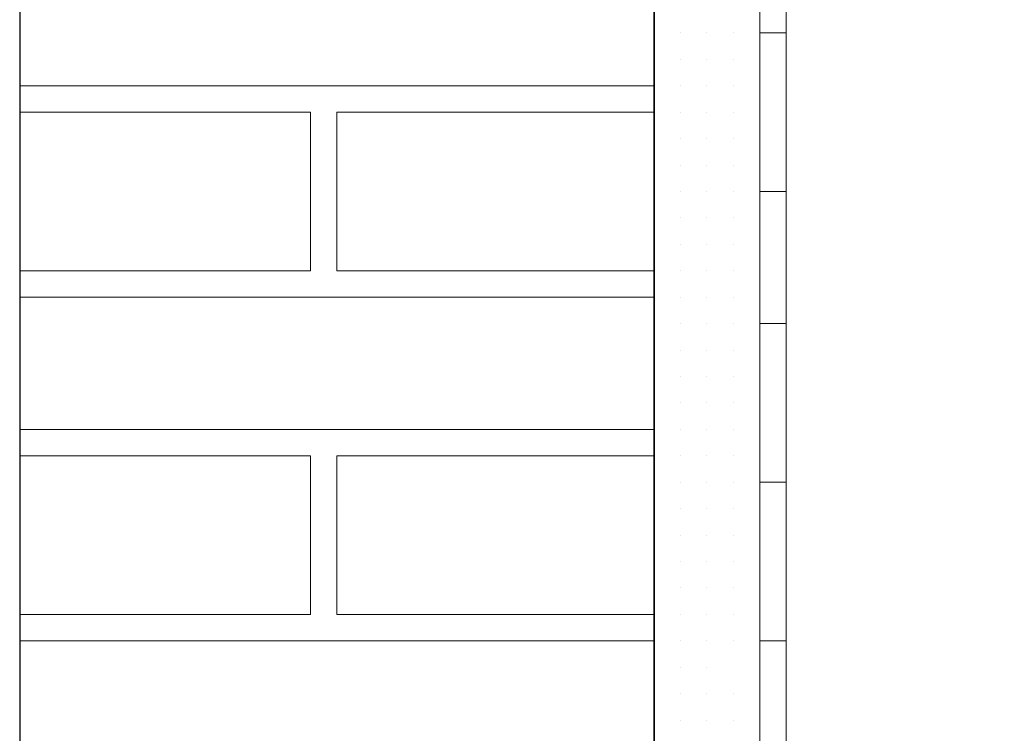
# Model space of a CAD drawing. Header units: metres. Extents: x 5.7 to 89.8, y 4 to 63.5.
# Tile 168 of 256: x 25.189 to 25.548, y 50.334 to 50.594. Entities that reach past the tile are written whole.
import ezdxf

# ---------------------------------------------------------------- set-up
doc = ezdxf.new("R2010")
doc.units = ezdxf.units.M
doc.header["$MEASUREMENT"] = 0
for name, color, linetype in [('PDF17_hatch-borshi', 7, 'Continuous'), ('PDF17_kaff', 7, 'Continuous'), ('PDF17_wall', 7, 'Continuous')]:
    doc.layers.add(name, color=color, linetype=linetype)

msp = doc.modelspace()

# ---------------------------------------------------------------- linework, layer by layer
at = {"layer": 'PDF17_hatch-borshi', "lineweight": 18}
for points in [[(25.41995, 50.58948), (25.41995, 50.58948)], [(25.41995, 50.58948), (25.41995, 50.58948)], [(25.41995, 50.58948), (25.41995, 50.58948)], [(25.41995, 50.58948), (25.41995, 50.58948)], [(25.41995, 50.58948), (25.41995, 50.58948)], [(25.42958, 50.58948), (25.42958, 50.58948)], [(25.42958, 50.58948), (25.42958, 50.58948)], [(25.42958, 50.58948), (25.42958, 50.58948)], [(25.42958, 50.58948), (25.42958, 50.58948)], [(25.43921, 50.58948), (25.43921, 50.58948)], [(25.43921, 50.58948), (25.43921, 50.58948)], [(25.43921, 50.58948), (25.43921, 50.58948)], [(25.43921, 50.58948), (25.43921, 50.58948)], [(25.43921, 50.58948), (25.43921, 50.58948)], [(25.44884, 50.58948), (25.44884, 50.58948)], [(25.44884, 50.58948), (25.44884, 50.58948)], [(25.44884, 50.58948), (25.44884, 50.58948)], [(25.44884, 50.58948), (25.44884, 50.58948)], [(25.45847, 50.58948), (25.45847, 50.58948)], [(25.45847, 50.58948), (25.45847, 50.58948)], [(25.45847, 50.58948), (25.45847, 50.58948)], [(25.45847, 50.58948), (25.45847, 50.58948)], [(25.41995, 50.57985), (25.41995, 50.57985)], [(25.41995, 50.57985), (25.41995, 50.57985)], [(25.42958, 50.57985), (25.42958, 50.57985)], [(25.42958, 50.57985), (25.42958, 50.57985)], [(25.42958, 50.57985), (25.42958, 50.57985)], [(25.43921, 50.57985), (25.43921, 50.57985)], [(25.43921, 50.57985), (25.43921, 50.57985)], [(25.44884, 50.57985), (25.44884, 50.57985)], [(25.44884, 50.57985), (25.44884, 50.57985)], [(25.44884, 50.57985), (25.44884, 50.57985)], [(25.45847, 50.57985), (25.45847, 50.57985)], [(25.45847, 50.57985), (25.45847, 50.57985)], [(25.45847, 50.57985), (25.45847, 50.57985)], [(25.41995, 50.57022), (25.1888, 50.57022)], [(25.19843, 50.57022), (25.19843, 50.57022)], [(25.19843, 50.57022), (25.19843, 50.57022)], [(25.21769, 50.57022), (25.21769, 50.57022)], [(25.23695, 50.57022), (25.23695, 50.57022)], [(25.23695, 50.57022), (25.23695, 50.57022)], [(25.26585, 50.57022), (25.26585, 50.57022)], [(25.26585, 50.57022), (25.26585, 50.57022)], [(25.27548, 50.57022), (25.27548, 50.57022)], [(25.28511, 50.57022), (25.28511, 50.57022)], [(25.28511, 50.57022), (25.28511, 50.57022)], [(25.29474, 50.57022), (25.29474, 50.57022)], [(25.30437, 50.57022), (25.30437, 50.57022)], [(25.30437, 50.57022), (25.30437, 50.57022)], [(25.314, 50.57022), (25.314, 50.57022)], [(25.32364, 50.57022), (25.32364, 50.57022)], [(25.33327, 50.57022), (25.33327, 50.57022)], [(25.3429, 50.57022), (25.3429, 50.57022)], [(25.35253, 50.57022), (25.35253, 50.57022)], [(25.37179, 50.57022), (25.37179, 50.57022)], [(25.37179, 50.57022), (25.37179, 50.57022)], [(25.40068, 50.57022), (25.40068, 50.57022)], [(25.41032, 50.57022), (25.41032, 50.57022)], [(25.41995, 50.57022), (25.41995, 50.57022)], [(25.41995, 50.57022), (25.41995, 50.57022)], [(25.41995, 50.57022), (25.41995, 50.57022)], [(25.41995, 50.57022), (25.41995, 50.57022)], [(25.42958, 50.57022), (25.42958, 50.57022)], [(25.42958, 50.57022), (25.42958, 50.57022)], [(25.42958, 50.57022), (25.42958, 50.57022)], [(25.43921, 50.57022), (25.43921, 50.57022)], [(25.43921, 50.57022), (25.43921, 50.57022)], [(25.43921, 50.57022), (25.43921, 50.57022)], [(25.43921, 50.57022), (25.43921, 50.57022)], [(25.44884, 50.57022), (25.44884, 50.57022)], [(25.44884, 50.57022), (25.44884, 50.57022)], [(25.44884, 50.57022), (25.44884, 50.57022)], [(25.45847, 50.57022), (25.45847, 50.57022)], [(25.45847, 50.57022), (25.45847, 50.57022)], [(25.45847, 50.57022), (25.45847, 50.57022)], [(25.1888, 50.5028), (25.29474, 50.5028), (25.29474, 50.56059), (25.1888, 50.56059)], [(25.1888, 50.56059), (25.1888, 50.56059)], [(25.21769, 50.56059), (25.21769, 50.56059)], [(25.24659, 50.56059), (25.24659, 50.56059)], [(25.24659, 50.56059), (25.24659, 50.56059)], [(25.25622, 50.56059), (25.25622, 50.56059)], [(25.26585, 50.56059), (25.26585, 50.56059)], [(25.26585, 50.56059), (25.26585, 50.56059)], [(25.29474, 50.56059), (25.29474, 50.56059)], [(25.29474, 50.56059), (25.29474, 50.56059)], [(25.41995, 50.5028), (25.30437, 50.5028), (25.30437, 50.56059), (25.41995, 50.56059)], [(25.32364, 50.56059), (25.32364, 50.56059)], [(25.32364, 50.56059), (25.32364, 50.56059)], [(25.35253, 50.56059), (25.35253, 50.56059)], [(25.36216, 50.56059), (25.36216, 50.56059)], [(25.38142, 50.56059), (25.38142, 50.56059)], [(25.39105, 50.56059), (25.39105, 50.56059)], [(25.40068, 50.56059), (25.40068, 50.56059)], [(25.41032, 50.56059), (25.41032, 50.56059)], [(25.41032, 50.56059), (25.41032, 50.56059)], [(25.41995, 50.56059), (25.41995, 50.56059)], [(25.41995, 50.56059), (25.41995, 50.56059)], [(25.41995, 50.56059), (25.41995, 50.56059)], [(25.42958, 50.56059), (25.42958, 50.56059)], [(25.42958, 50.56059), (25.42958, 50.56059)], [(25.42958, 50.56059), (25.42958, 50.56059)], [(25.42958, 50.56059), (25.42958, 50.56059)], [(25.43921, 50.56059), (25.43921, 50.56059)], [(25.43921, 50.56059), (25.43921, 50.56059)], [(25.43921, 50.56059), (25.43921, 50.56059)], [(25.44884, 50.56059), (25.44884, 50.56059)], [(25.44884, 50.56059), (25.44884, 50.56059)], [(25.44884, 50.56059), (25.44884, 50.56059)], [(25.45847, 50.56059), (25.45847, 50.56059)], [(25.45847, 50.56059), (25.45847, 50.56059)], [(25.45847, 50.56059), (25.45847, 50.56059)], [(25.30437, 50.55096), (25.30437, 50.55096)], [(25.41995, 50.55096), (25.41995, 50.55096)], [(25.41995, 50.55096), (25.41995, 50.55096)], [(25.41995, 50.55096), (25.41995, 50.55096)], [(25.42958, 50.55096), (25.42958, 50.55096)], [(25.42958, 50.55096), (25.42958, 50.55096)], [(25.43921, 50.55096), (25.43921, 50.55096)], [(25.43921, 50.55096), (25.43921, 50.55096)], [(25.43921, 50.55096), (25.43921, 50.55096)], [(25.43921, 50.55096), (25.43921, 50.55096)], [(25.43921, 50.55096), (25.43921, 50.55096)], [(25.44884, 50.55096), (25.44884, 50.55096)], [(25.44884, 50.55096), (25.44884, 50.55096)], [(25.44884, 50.55096), (25.44884, 50.55096)], [(25.45847, 50.55096), (25.45847, 50.55096)], [(25.45847, 50.55096), (25.45847, 50.55096)], [(25.45847, 50.55096), (25.45847, 50.55096)], [(25.29474, 50.54133), (25.29474, 50.54133)], [(25.29474, 50.54133), (25.29474, 50.54133)], [(25.29474, 50.54133), (25.29474, 50.54133)], [(25.41995, 50.54133), (25.41995, 50.54133)], [(25.41995, 50.54133), (25.41995, 50.54133)], [(25.41995, 50.54133), (25.41995, 50.54133)], [(25.41995, 50.54133), (25.41995, 50.54133)], [(25.42958, 50.54133), (25.42958, 50.54133)], [(25.42958, 50.54133), (25.42958, 50.54133)], [(25.42958, 50.54133), (25.42958, 50.54133)], [(25.42958, 50.54133), (25.42958, 50.54133)], [(25.43921, 50.54133), (25.43921, 50.54133)], [(25.43921, 50.54133), (25.43921, 50.54133)], [(25.43921, 50.54133), (25.43921, 50.54133)], [(25.43921, 50.54133), (25.43921, 50.54133)], [(25.44884, 50.54133), (25.44884, 50.54133)], [(25.44884, 50.54133), (25.44884, 50.54133)], [(25.44884, 50.54133), (25.44884, 50.54133)], [(25.45847, 50.54133), (25.45847, 50.54133)], [(25.45847, 50.54133), (25.45847, 50.54133)], [(25.29474, 50.5317), (25.29474, 50.5317)], [(25.29474, 50.5317), (25.29474, 50.5317)], [(25.41995, 50.5317), (25.41995, 50.5317)], [(25.41995, 50.5317), (25.41995, 50.5317)], [(25.41995, 50.5317), (25.41995, 50.5317)], [(25.41995, 50.5317), (25.41995, 50.5317)], [(25.42958, 50.5317), (25.42958, 50.5317)], [(25.42958, 50.5317), (25.42958, 50.5317)], [(25.42958, 50.5317), (25.42958, 50.5317)], [(25.43921, 50.5317), (25.43921, 50.5317)], [(25.43921, 50.5317), (25.43921, 50.5317)], [(25.43921, 50.5317), (25.43921, 50.5317)], [(25.43921, 50.5317), (25.43921, 50.5317)], [(25.43921, 50.5317), (25.43921, 50.5317)], [(25.44884, 50.5317), (25.44884, 50.5317)], [(25.44884, 50.5317), (25.44884, 50.5317)], [(25.44884, 50.5317), (25.44884, 50.5317)], [(25.45847, 50.5317), (25.45847, 50.5317)], [(25.45847, 50.5317), (25.45847, 50.5317)], [(25.45847, 50.5317), (25.45847, 50.5317)], [(25.41995, 50.52206), (25.41995, 50.52206)], [(25.41995, 50.52206), (25.41995, 50.52206)], [(25.41995, 50.52206), (25.41995, 50.52206)], [(25.42958, 50.52206), (25.42958, 50.52206)], [(25.42958, 50.52206), (25.42958, 50.52206)], [(25.42958, 50.52206), (25.42958, 50.52206)], [(25.42958, 50.52206), (25.42958, 50.52206)], [(25.43921, 50.52206), (25.43921, 50.52206)], [(25.43921, 50.52206), (25.43921, 50.52206)], [(25.43921, 50.52206), (25.43921, 50.52206)], [(25.43921, 50.52206), (25.43921, 50.52206)], [(25.44884, 50.52206), (25.44884, 50.52206)], [(25.44884, 50.52206), (25.44884, 50.52206)], [(25.44884, 50.52206), (25.44884, 50.52206)], [(25.44884, 50.52206), (25.44884, 50.52206)], [(25.45847, 50.52206), (25.45847, 50.52206)], [(25.45847, 50.52206), (25.45847, 50.52206)], [(25.45847, 50.52206), (25.45847, 50.52206)], [(25.29474, 50.51243), (25.29474, 50.51243)], [(25.29474, 50.51243), (25.29474, 50.51243)], [(25.30437, 50.51243), (25.30437, 50.51243)], [(25.41995, 50.51243), (25.41995, 50.51243)], [(25.41995, 50.51243), (25.41995, 50.51243)], [(25.41995, 50.51243), (25.41995, 50.51243)], [(25.42958, 50.51243), (25.42958, 50.51243)], [(25.42958, 50.51243), (25.42958, 50.51243)], [(25.42958, 50.51243), (25.42958, 50.51243)], [(25.43921, 50.51243), (25.43921, 50.51243)], [(25.43921, 50.51243), (25.43921, 50.51243)], [(25.43921, 50.51243), (25.43921, 50.51243)], [(25.44884, 50.51243), (25.44884, 50.51243)], [(25.44884, 50.51243), (25.44884, 50.51243)], [(25.45847, 50.51243), (25.45847, 50.51243)], [(25.45847, 50.51243), (25.45847, 50.51243)], [(25.19843, 50.5028), (25.19843, 50.5028)], [(25.19843, 50.5028), (25.19843, 50.5028)], [(25.20806, 50.5028), (25.20806, 50.5028)], [(25.21769, 50.5028), (25.21769, 50.5028)], [(25.23695, 50.5028), (25.23695, 50.5028)], [(25.23695, 50.5028), (25.23695, 50.5028)], [(25.24659, 50.5028), (25.24659, 50.5028)], [(25.26585, 50.5028), (25.26585, 50.5028)], [(25.26585, 50.5028), (25.26585, 50.5028)], [(25.26585, 50.5028), (25.26585, 50.5028)], [(25.26585, 50.5028), (25.26585, 50.5028)], [(25.27548, 50.5028), (25.27548, 50.5028)], [(25.27548, 50.5028), (25.27548, 50.5028)], [(25.28511, 50.5028), (25.28511, 50.5028)], [(25.28511, 50.5028), (25.28511, 50.5028)], [(25.29474, 50.5028), (25.29474, 50.5028)], [(25.29474, 50.5028), (25.29474, 50.5028)], [(25.30437, 50.5028), (25.30437, 50.5028)], [(25.30437, 50.5028), (25.30437, 50.5028)], [(25.314, 50.5028), (25.314, 50.5028)], [(25.314, 50.5028), (25.314, 50.5028)], [(25.314, 50.5028), (25.314, 50.5028)], [(25.32364, 50.5028), (25.32364, 50.5028)], [(25.33327, 50.5028), (25.33327, 50.5028)], [(25.33327, 50.5028), (25.33327, 50.5028)], [(25.3429, 50.5028), (25.3429, 50.5028)], [(25.3429, 50.5028), (25.3429, 50.5028)], [(25.3429, 50.5028), (25.3429, 50.5028)], [(25.35253, 50.5028), (25.35253, 50.5028)], [(25.37179, 50.5028), (25.37179, 50.5028)], [(25.37179, 50.5028), (25.37179, 50.5028)], [(25.38142, 50.5028), (25.38142, 50.5028)], [(25.40068, 50.5028), (25.40068, 50.5028)], [(25.40068, 50.5028), (25.40068, 50.5028)], [(25.41032, 50.5028), (25.41032, 50.5028)], [(25.41995, 50.5028), (25.41995, 50.5028)], [(25.41995, 50.5028), (25.41995, 50.5028)], [(25.41995, 50.5028), (25.41995, 50.5028)], [(25.41995, 50.5028), (25.41995, 50.5028)], [(25.42958, 50.5028), (25.42958, 50.5028)], [(25.42958, 50.5028), (25.42958, 50.5028)], [(25.42958, 50.5028), (25.42958, 50.5028)], [(25.42958, 50.5028), (25.42958, 50.5028)], [(25.43921, 50.5028), (25.43921, 50.5028)], [(25.43921, 50.5028), (25.43921, 50.5028)], [(25.43921, 50.5028), (25.43921, 50.5028)], [(25.43921, 50.5028), (25.43921, 50.5028)], [(25.43921, 50.5028), (25.43921, 50.5028)], [(25.44884, 50.5028), (25.44884, 50.5028)], [(25.44884, 50.5028), (25.44884, 50.5028)], [(25.44884, 50.5028), (25.44884, 50.5028)], [(25.44884, 50.5028), (25.44884, 50.5028)], [(25.45847, 50.5028), (25.45847, 50.5028)], [(25.45847, 50.5028), (25.45847, 50.5028)], [(25.45847, 50.5028), (25.45847, 50.5028)], [(25.41995, 50.49317), (25.1888, 50.49317)], [(25.20806, 50.49317), (25.20806, 50.49317)], [(25.24659, 50.49317), (25.24659, 50.49317)], [(25.25622, 50.49317), (25.25622, 50.49317)], [(25.26585, 50.49317), (25.26585, 50.49317)], [(25.27548, 50.49317), (25.27548, 50.49317)], [(25.314, 50.49317), (25.314, 50.49317)], [(25.37179, 50.49317), (25.37179, 50.49317)], [(25.39105, 50.49317), (25.39105, 50.49317)], [(25.41032, 50.49317), (25.41032, 50.49317)], [(25.41995, 50.49317), (25.41995, 50.49317)], [(25.41995, 50.49317), (25.41995, 50.49317)], [(25.42958, 50.49317), (25.42958, 50.49317)], [(25.42958, 50.49317), (25.42958, 50.49317)], [(25.43921, 50.49317), (25.43921, 50.49317)], [(25.43921, 50.49317), (25.43921, 50.49317)], [(25.43921, 50.49317), (25.43921, 50.49317)], [(25.44884, 50.49317), (25.44884, 50.49317)], [(25.44884, 50.49317), (25.44884, 50.49317)], [(25.44884, 50.49317), (25.44884, 50.49317)], [(25.45847, 50.49317), (25.45847, 50.49317)], [(25.45847, 50.49317), (25.45847, 50.49317)], [(25.45847, 50.49317), (25.45847, 50.49317)], [(25.41995, 50.48354), (25.41995, 50.48354)], [(25.41995, 50.48354), (25.41995, 50.48354)], [(25.41995, 50.48354), (25.41995, 50.48354)], [(25.42958, 50.48354), (25.42958, 50.48354)], [(25.42958, 50.48354), (25.42958, 50.48354)], [(25.42958, 50.48354), (25.42958, 50.48354)], [(25.43921, 50.48354), (25.43921, 50.48354)], [(25.43921, 50.48354), (25.43921, 50.48354)], [(25.44884, 50.48354), (25.44884, 50.48354)], [(25.44884, 50.48354), (25.44884, 50.48354)], [(25.44884, 50.48354), (25.44884, 50.48354)], [(25.44884, 50.48354), (25.44884, 50.48354)], [(25.45847, 50.48354), (25.45847, 50.48354)], [(25.41995, 50.47391), (25.41995, 50.47391)], [(25.41995, 50.47391), (25.41995, 50.47391)], [(25.41995, 50.47391), (25.41995, 50.47391)], [(25.41995, 50.47391), (25.41995, 50.47391)], [(25.42958, 50.47391), (25.42958, 50.47391)], [(25.42958, 50.47391), (25.42958, 50.47391)], [(25.42958, 50.47391), (25.42958, 50.47391)], [(25.43921, 50.47391), (25.43921, 50.47391)], [(25.43921, 50.47391), (25.43921, 50.47391)], [(25.43921, 50.47391), (25.43921, 50.47391)], [(25.43921, 50.47391), (25.43921, 50.47391)], [(25.44884, 50.47391), (25.44884, 50.47391)], [(25.44884, 50.47391), (25.44884, 50.47391)], [(25.44884, 50.47391), (25.44884, 50.47391)], [(25.44884, 50.47391), (25.44884, 50.47391)], [(25.44884, 50.47391), (25.44884, 50.47391)], [(25.45847, 50.47391), (25.45847, 50.47391)], [(25.45847, 50.47391), (25.45847, 50.47391)], [(25.45847, 50.47391), (25.45847, 50.47391)], [(25.41995, 50.46428), (25.41995, 50.46428)], [(25.41995, 50.46428), (25.41995, 50.46428)], [(25.41995, 50.46428), (25.41995, 50.46428)], [(25.42958, 50.46428), (25.42958, 50.46428)], [(25.42958, 50.46428), (25.42958, 50.46428)], [(25.42958, 50.46428), (25.42958, 50.46428)], [(25.43921, 50.46428), (25.43921, 50.46428)], [(25.43921, 50.46428), (25.43921, 50.46428)], [(25.43921, 50.46428), (25.43921, 50.46428)], [(25.44884, 50.46428), (25.44884, 50.46428)], [(25.44884, 50.46428), (25.44884, 50.46428)], [(25.44884, 50.46428), (25.44884, 50.46428)], [(25.44884, 50.46428), (25.44884, 50.46428)], [(25.45847, 50.46428), (25.45847, 50.46428)], [(25.45847, 50.46428), (25.45847, 50.46428)], [(25.45847, 50.46428), (25.45847, 50.46428)], [(25.41995, 50.45465), (25.41995, 50.45465)], [(25.41995, 50.45465), (25.41995, 50.45465)], [(25.42958, 50.45465), (25.42958, 50.45465)], [(25.42958, 50.45465), (25.42958, 50.45465)], [(25.42958, 50.45465), (25.42958, 50.45465)], [(25.43921, 50.45465), (25.43921, 50.45465)], [(25.43921, 50.45465), (25.43921, 50.45465)], [(25.43921, 50.45465), (25.43921, 50.45465)], [(25.44884, 50.45465), (25.44884, 50.45465)], [(25.44884, 50.45465), (25.44884, 50.45465)], [(25.44884, 50.45465), (25.44884, 50.45465)], [(25.44884, 50.45465), (25.44884, 50.45465)], [(25.44884, 50.45465), (25.44884, 50.45465)], [(25.45847, 50.45465), (25.45847, 50.45465)], [(25.45847, 50.45465), (25.45847, 50.45465)], [(25.45847, 50.45465), (25.45847, 50.45465)], [(25.45847, 50.45465), (25.45847, 50.45465)], [(25.41995, 50.44502), (25.1888, 50.44502)], [(25.314, 50.44502), (25.314, 50.44502)], [(25.32364, 50.44502), (25.32364, 50.44502)], [(25.35253, 50.44502), (25.35253, 50.44502)], [(25.37179, 50.44502), (25.37179, 50.44502)], [(25.40068, 50.44502), (25.40068, 50.44502)], [(25.41995, 50.44502), (25.41995, 50.44502)], [(25.41995, 50.44502), (25.41995, 50.44502)], [(25.41995, 50.44502), (25.41995, 50.44502)], [(25.41995, 50.44502), (25.41995, 50.44502)], [(25.42958, 50.44502), (25.42958, 50.44502)], [(25.42958, 50.44502), (25.42958, 50.44502)], [(25.42958, 50.44502), (25.42958, 50.44502)], [(25.43921, 50.44502), (25.43921, 50.44502)], [(25.43921, 50.44502), (25.43921, 50.44502)], [(25.43921, 50.44502), (25.43921, 50.44502)], [(25.44884, 50.44502), (25.44884, 50.44502)], [(25.44884, 50.44502), (25.44884, 50.44502)], [(25.44884, 50.44502), (25.44884, 50.44502)], [(25.44884, 50.44502), (25.44884, 50.44502)], [(25.44884, 50.44502), (25.44884, 50.44502)], [(25.45847, 50.44502), (25.45847, 50.44502)], [(25.1888, 50.3776), (25.29474, 50.3776), (25.29474, 50.43538), (25.1888, 50.43538)], [(25.1888, 50.43538), (25.1888, 50.43538)], [(25.19843, 50.43538), (25.19843, 50.43538)], [(25.19843, 50.43538), (25.19843, 50.43538)], [(25.21769, 50.43538), (25.21769, 50.43538)], [(25.21769, 50.43538), (25.21769, 50.43538)], [(25.23695, 50.43538), (25.23695, 50.43538)], [(25.23695, 50.43538), (25.23695, 50.43538)], [(25.24659, 50.43538), (25.24659, 50.43538)], [(25.24659, 50.43538), (25.24659, 50.43538)], [(25.25622, 50.43538), (25.25622, 50.43538)], [(25.26585, 50.43538), (25.26585, 50.43538)], [(25.26585, 50.43538), (25.26585, 50.43538)], [(25.26585, 50.43538), (25.26585, 50.43538)], [(25.26585, 50.43538), (25.26585, 50.43538)], [(25.27548, 50.43538), (25.27548, 50.43538)], [(25.28511, 50.43538), (25.28511, 50.43538)], [(25.28511, 50.43538), (25.28511, 50.43538)], [(25.29474, 50.43538), (25.29474, 50.43538)], [(25.29474, 50.43538), (25.29474, 50.43538)], [(25.29474, 50.43538), (25.29474, 50.43538)], [(25.41995, 50.43538), (25.30437, 50.43538), (25.30437, 50.3776), (25.41995, 50.3776)], [(25.30437, 50.43538), (25.30437, 50.43538)], [(25.30437, 50.43538), (25.30437, 50.43538)], [(25.32364, 50.43538), (25.32364, 50.43538)], [(25.32364, 50.43538), (25.32364, 50.43538)], [(25.33327, 50.43538), (25.33327, 50.43538)], [(25.3429, 50.43538), (25.3429, 50.43538)], [(25.35253, 50.43538), (25.35253, 50.43538)], [(25.36216, 50.43538), (25.36216, 50.43538)], [(25.37179, 50.43538), (25.37179, 50.43538)], [(25.38142, 50.43538), (25.38142, 50.43538)], [(25.39105, 50.43538), (25.39105, 50.43538)], [(25.40068, 50.43538), (25.40068, 50.43538)], [(25.41032, 50.43538), (25.41032, 50.43538)], [(25.41032, 50.43538), (25.41032, 50.43538)], [(25.41995, 50.43538), (25.41995, 50.43538)], [(25.41995, 50.43538), (25.41995, 50.43538)], [(25.41995, 50.43538), (25.41995, 50.43538)], [(25.41995, 50.43538), (25.41995, 50.43538)], [(25.41995, 50.43538), (25.41995, 50.43538)], [(25.42958, 50.43538), (25.42958, 50.43538)], [(25.42958, 50.43538), (25.42958, 50.43538)], [(25.42958, 50.43538), (25.42958, 50.43538)], [(25.42958, 50.43538), (25.42958, 50.43538)], [(25.43921, 50.43538), (25.43921, 50.43538)], [(25.43921, 50.43538), (25.43921, 50.43538)], [(25.43921, 50.43538), (25.43921, 50.43538)], [(25.43921, 50.43538), (25.43921, 50.43538)], [(25.44884, 50.43538), (25.44884, 50.43538)], [(25.44884, 50.43538), (25.44884, 50.43538)], [(25.44884, 50.43538), (25.44884, 50.43538)], [(25.44884, 50.43538), (25.44884, 50.43538)], [(25.45847, 50.43538), (25.45847, 50.43538)], [(25.45847, 50.43538), (25.45847, 50.43538)], [(25.45847, 50.43538), (25.45847, 50.43538)], [(25.45847, 50.43538), (25.45847, 50.43538)], [(25.41995, 50.42575), (25.41995, 50.42575)], [(25.41995, 50.42575), (25.41995, 50.42575)], [(25.42958, 50.42575), (25.42958, 50.42575)], [(25.42958, 50.42575), (25.42958, 50.42575)], [(25.43921, 50.42575), (25.43921, 50.42575)], [(25.43921, 50.42575), (25.43921, 50.42575)], [(25.43921, 50.42575), (25.43921, 50.42575)], [(25.43921, 50.42575), (25.43921, 50.42575)], [(25.44884, 50.42575), (25.44884, 50.42575)], [(25.44884, 50.42575), (25.44884, 50.42575)], [(25.44884, 50.42575), (25.44884, 50.42575)], [(25.44884, 50.42575), (25.44884, 50.42575)], [(25.45847, 50.42575), (25.45847, 50.42575)], [(25.45847, 50.42575), (25.45847, 50.42575)], [(25.45847, 50.42575), (25.45847, 50.42575)], [(25.29474, 50.41612), (25.29474, 50.41612)], [(25.29474, 50.41612), (25.29474, 50.41612)], [(25.29474, 50.41612), (25.29474, 50.41612)], [(25.30437, 50.41612), (25.30437, 50.41612)], [(25.41995, 50.41612), (25.41995, 50.41612)], [(25.41995, 50.41612), (25.41995, 50.41612)], [(25.41995, 50.41612), (25.41995, 50.41612)], [(25.42958, 50.41612), (25.42958, 50.41612)], [(25.42958, 50.41612), (25.42958, 50.41612)], [(25.42958, 50.41612), (25.42958, 50.41612)], [(25.42958, 50.41612), (25.42958, 50.41612)], [(25.42958, 50.41612), (25.42958, 50.41612)], [(25.43921, 50.41612), (25.43921, 50.41612)], [(25.43921, 50.41612), (25.43921, 50.41612)], [(25.43921, 50.41612), (25.43921, 50.41612)], [(25.44884, 50.41612), (25.44884, 50.41612)], [(25.44884, 50.41612), (25.44884, 50.41612)], [(25.44884, 50.41612), (25.44884, 50.41612)], [(25.45847, 50.41612), (25.45847, 50.41612)], [(25.45847, 50.41612), (25.45847, 50.41612)], [(25.29474, 50.40649), (25.29474, 50.40649)], [(25.41995, 50.40649), (25.41995, 50.40649)], [(25.41995, 50.40649), (25.41995, 50.40649)], [(25.41995, 50.40649), (25.41995, 50.40649)], [(25.41995, 50.40649), (25.41995, 50.40649)], [(25.42958, 50.40649), (25.42958, 50.40649)], [(25.42958, 50.40649), (25.42958, 50.40649)], [(25.42958, 50.40649), (25.42958, 50.40649)], [(25.42958, 50.40649), (25.42958, 50.40649)], [(25.42958, 50.40649), (25.42958, 50.40649)], [(25.43921, 50.40649), (25.43921, 50.40649)], [(25.43921, 50.40649), (25.43921, 50.40649)], [(25.43921, 50.40649), (25.43921, 50.40649)], [(25.43921, 50.40649), (25.43921, 50.40649)], [(25.44884, 50.40649), (25.44884, 50.40649)], [(25.44884, 50.40649), (25.44884, 50.40649)], [(25.44884, 50.40649), (25.44884, 50.40649)], [(25.44884, 50.40649), (25.44884, 50.40649)], [(25.45847, 50.40649), (25.45847, 50.40649)], [(25.45847, 50.40649), (25.45847, 50.40649)], [(25.45847, 50.40649), (25.45847, 50.40649)], [(25.29474, 50.39686), (25.29474, 50.39686)], [(25.29474, 50.39686), (25.29474, 50.39686)], [(25.41995, 50.39686), (25.41995, 50.39686)], [(25.42958, 50.39686), (25.42958, 50.39686)], [(25.42958, 50.39686), (25.42958, 50.39686)], [(25.42958, 50.39686), (25.42958, 50.39686)], [(25.42958, 50.39686), (25.42958, 50.39686)], [(25.43921, 50.39686), (25.43921, 50.39686)], [(25.43921, 50.39686), (25.43921, 50.39686)], [(25.43921, 50.39686), (25.43921, 50.39686)], [(25.43921, 50.39686), (25.43921, 50.39686)], [(25.44884, 50.39686), (25.44884, 50.39686)], [(25.44884, 50.39686), (25.44884, 50.39686)], [(25.44884, 50.39686), (25.44884, 50.39686)], [(25.45847, 50.39686), (25.45847, 50.39686)], [(25.45847, 50.39686), (25.45847, 50.39686)], [(25.45847, 50.39686), (25.45847, 50.39686)], [(25.45847, 50.39686), (25.45847, 50.39686)], [(25.41995, 50.38723), (25.41995, 50.38723)], [(25.41995, 50.38723), (25.41995, 50.38723)], [(25.41995, 50.38723), (25.41995, 50.38723)], [(25.41995, 50.38723), (25.41995, 50.38723)], [(25.42958, 50.38723), (25.42958, 50.38723)], [(25.42958, 50.38723), (25.42958, 50.38723)], [(25.42958, 50.38723), (25.42958, 50.38723)], [(25.42958, 50.38723), (25.42958, 50.38723)], [(25.42958, 50.38723), (25.42958, 50.38723)], [(25.43921, 50.38723), (25.43921, 50.38723)], [(25.43921, 50.38723), (25.43921, 50.38723)], [(25.43921, 50.38723), (25.43921, 50.38723)], [(25.44884, 50.38723), (25.44884, 50.38723)], [(25.44884, 50.38723), (25.44884, 50.38723)], [(25.44884, 50.38723), (25.44884, 50.38723)], [(25.45847, 50.38723), (25.45847, 50.38723)], [(25.45847, 50.38723), (25.45847, 50.38723)], [(25.19843, 50.3776), (25.19843, 50.3776)], [(25.23695, 50.3776), (25.23695, 50.3776)], [(25.26585, 50.3776), (25.26585, 50.3776)], [(25.27548, 50.3776), (25.27548, 50.3776)], [(25.28511, 50.3776), (25.28511, 50.3776)], [(25.29474, 50.3776), (25.29474, 50.3776)], [(25.29474, 50.3776), (25.29474, 50.3776)], [(25.30437, 50.3776), (25.30437, 50.3776)], [(25.30437, 50.3776), (25.30437, 50.3776)], [(25.314, 50.3776), (25.314, 50.3776)], [(25.314, 50.3776), (25.314, 50.3776)], [(25.32364, 50.3776), (25.32364, 50.3776)], [(25.33327, 50.3776), (25.33327, 50.3776)], [(25.33327, 50.3776), (25.33327, 50.3776)], [(25.3429, 50.3776), (25.3429, 50.3776)], [(25.3429, 50.3776), (25.3429, 50.3776)], [(25.35253, 50.3776), (25.35253, 50.3776)], [(25.38142, 50.3776), (25.38142, 50.3776)], [(25.40068, 50.3776), (25.40068, 50.3776)], [(25.41995, 50.3776), (25.41995, 50.3776)], [(25.41995, 50.3776), (25.41995, 50.3776)], [(25.42958, 50.3776), (25.42958, 50.3776)], [(25.42958, 50.3776), (25.42958, 50.3776)], [(25.42958, 50.3776), (25.42958, 50.3776)], [(25.42958, 50.3776), (25.42958, 50.3776)], [(25.42958, 50.3776), (25.42958, 50.3776)], [(25.43921, 50.3776), (25.43921, 50.3776)], [(25.43921, 50.3776), (25.43921, 50.3776)], [(25.43921, 50.3776), (25.43921, 50.3776)], [(25.43921, 50.3776), (25.43921, 50.3776)], [(25.44884, 50.3776), (25.44884, 50.3776)], [(25.44884, 50.3776), (25.44884, 50.3776)], [(25.45847, 50.3776), (25.45847, 50.3776)], [(25.45847, 50.3776), (25.45847, 50.3776)], [(25.45847, 50.3776), (25.45847, 50.3776)], [(25.45847, 50.3776), (25.45847, 50.3776)], [(25.1888, 50.36797), (25.41995, 50.36797)], [(25.19843, 50.36797), (25.19843, 50.36797)], [(25.20806, 50.36797), (25.20806, 50.36797)], [(25.20806, 50.36797), (25.20806, 50.36797)], [(25.21769, 50.36797), (25.21769, 50.36797)], [(25.23695, 50.36797), (25.23695, 50.36797)], [(25.24659, 50.36797), (25.24659, 50.36797)], [(25.24659, 50.36797), (25.24659, 50.36797)], [(25.25622, 50.36797), (25.25622, 50.36797)], [(25.26585, 50.36797), (25.26585, 50.36797)], [(25.26585, 50.36797), (25.26585, 50.36797)], [(25.26585, 50.36797), (25.26585, 50.36797)], [(25.27548, 50.36797), (25.27548, 50.36797)], [(25.27548, 50.36797), (25.27548, 50.36797)], [(25.28511, 50.36797), (25.28511, 50.36797)], [(25.29474, 50.36797), (25.29474, 50.36797)], [(25.29474, 50.36797), (25.29474, 50.36797)], [(25.30437, 50.36797), (25.30437, 50.36797)], [(25.314, 50.36797), (25.314, 50.36797)], [(25.314, 50.36797), (25.314, 50.36797)], [(25.3429, 50.36797), (25.3429, 50.36797)], [(25.3429, 50.36797), (25.3429, 50.36797)], [(25.37179, 50.36797), (25.37179, 50.36797)], [(25.37179, 50.36797), (25.37179, 50.36797)], [(25.37179, 50.36797), (25.37179, 50.36797)], [(25.39105, 50.36797), (25.39105, 50.36797)], [(25.40068, 50.36797), (25.40068, 50.36797)], [(25.41032, 50.36797), (25.41032, 50.36797)], [(25.41032, 50.36797), (25.41032, 50.36797)], [(25.41995, 50.36797), (25.41995, 50.36797)], [(25.41995, 50.36797), (25.41995, 50.36797)], [(25.41995, 50.36797), (25.41995, 50.36797)], [(25.42958, 50.36797), (25.42958, 50.36797)], [(25.42958, 50.36797), (25.42958, 50.36797)], [(25.42958, 50.36797), (25.42958, 50.36797)], [(25.42958, 50.36797), (25.42958, 50.36797)], [(25.43921, 50.36797), (25.43921, 50.36797)], [(25.43921, 50.36797), (25.43921, 50.36797)], [(25.43921, 50.36797), (25.43921, 50.36797)], [(25.43921, 50.36797), (25.43921, 50.36797)], [(25.44884, 50.36797), (25.44884, 50.36797)], [(25.44884, 50.36797), (25.44884, 50.36797)], [(25.44884, 50.36797), (25.44884, 50.36797)], [(25.44884, 50.36797), (25.44884, 50.36797)], [(25.44884, 50.36797), (25.44884, 50.36797)], [(25.45847, 50.36797), (25.45847, 50.36797)], [(25.45847, 50.36797), (25.45847, 50.36797)], [(25.45847, 50.36797), (25.45847, 50.36797)], [(25.41995, 50.35833), (25.41995, 50.35833)], [(25.41995, 50.35833), (25.41995, 50.35833)], [(25.42958, 50.35833), (25.42958, 50.35833)], [(25.42958, 50.35833), (25.42958, 50.35833)], [(25.42958, 50.35833), (25.42958, 50.35833)], [(25.43921, 50.35833), (25.43921, 50.35833)], [(25.43921, 50.35833), (25.43921, 50.35833)], [(25.43921, 50.35833), (25.43921, 50.35833)], [(25.45847, 50.35833), (25.45847, 50.35833)], [(25.45847, 50.35833), (25.45847, 50.35833)], [(25.45847, 50.35833), (25.45847, 50.35833)], [(25.41995, 50.3487), (25.41995, 50.3487)], [(25.41995, 50.3487), (25.41995, 50.3487)], [(25.41995, 50.3487), (25.41995, 50.3487)], [(25.42958, 50.3487), (25.42958, 50.3487)], [(25.42958, 50.3487), (25.42958, 50.3487)], [(25.42958, 50.3487), (25.42958, 50.3487)], [(25.42958, 50.3487), (25.42958, 50.3487)], [(25.42958, 50.3487), (25.42958, 50.3487)], [(25.43921, 50.3487), (25.43921, 50.3487)], [(25.43921, 50.3487), (25.43921, 50.3487)], [(25.43921, 50.3487), (25.43921, 50.3487)], [(25.43921, 50.3487), (25.43921, 50.3487)], [(25.44884, 50.3487), (25.44884, 50.3487)], [(25.44884, 50.3487), (25.44884, 50.3487)], [(25.44884, 50.3487), (25.44884, 50.3487)], [(25.44884, 50.3487), (25.44884, 50.3487)], [(25.44884, 50.3487), (25.44884, 50.3487)], [(25.45847, 50.3487), (25.45847, 50.3487)], [(25.45847, 50.3487), (25.45847, 50.3487)], [(25.41995, 50.33907), (25.41995, 50.33907)], [(25.41995, 50.33907), (25.41995, 50.33907)], [(25.41995, 50.33907), (25.41995, 50.33907)], [(25.42958, 50.33907), (25.42958, 50.33907)], [(25.42958, 50.33907), (25.42958, 50.33907)], [(25.42958, 50.33907), (25.42958, 50.33907)], [(25.42958, 50.33907), (25.42958, 50.33907)], [(25.43921, 50.33907), (25.43921, 50.33907)], [(25.43921, 50.33907), (25.43921, 50.33907)], [(25.43921, 50.33907), (25.43921, 50.33907)], [(25.43921, 50.33907), (25.43921, 50.33907)], [(25.43921, 50.33907), (25.43921, 50.33907)], [(25.44884, 50.33907), (25.44884, 50.33907)], [(25.44884, 50.33907), (25.44884, 50.33907)], [(25.44884, 50.33907), (25.44884, 50.33907)], [(25.45847, 50.33907), (25.45847, 50.33907)], [(25.45847, 50.33907), (25.45847, 50.33907)], [(25.45847, 50.33907), (25.45847, 50.33907)], [(25.45847, 50.33907), (25.45847, 50.33907)]]:
    msp.add_lwpolyline(points, dxfattribs=at)
at = {"layer": 'PDF17_kaff', "lineweight": 20}
for points in [[(25.45847, 49.92493), (25.4681, 49.92493), (25.4681, 49.96346), (25.4681, 50.25239), (25.45847, 50.25239), (25.45847, 49.92493), (25.45847, 53.62331)], [(25.4681, 53.62331), (25.4681, 49.92493)], [(25.45847, 50.58948), (25.4681, 50.58948)], [(25.45847, 50.5317), (25.4681, 50.5317)], [(25.45847, 50.48354), (25.4681, 50.48354)], [(25.45847, 50.42575), (25.4681, 50.42575)], [(25.45847, 50.36797), (25.4681, 50.36797)]]:
    msp.add_lwpolyline(points, dxfattribs=at)
at = {"layer": 'PDF17_wall', "lineweight": 25}
for points in [[(25.1888, 57.17722), (25.1888, 49.26038)], [(25.41995, 53.04544), (25.41995, 49.26038), (25.41995, 53.62331), (28.83902, 53.62331), (28.83902, 53.78704), (30.66895, 53.78704)]]:
    msp.add_lwpolyline(points, dxfattribs=at)

doc.saveas('drawing.dxf')
